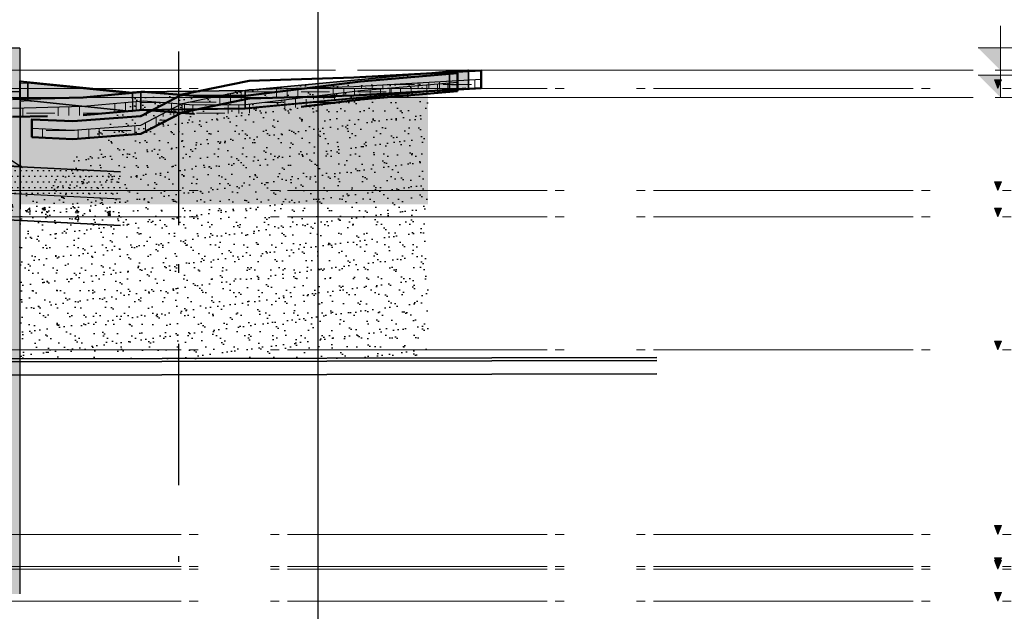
# Model space of a CAD drawing. Extents: x -805 to 3526, y -961 to 1039.
# Tile 94 of 256: x -731.59 to -720.56, y 30.81 to 37.45. Entities that reach past the tile are written whole.
import ezdxf

# ---------------------------------------------------------------- set-up
doc = ezdxf.new("R2010")
doc.units = 0
for name, pattern in [('_Ebene_', [4, 2, -1, 0, -1]), ('P-HP-Dorsten 2022 - Schnitt - Schnitt 9 rechts der Rampe$0$_Ebene_', [4, 2, -1, 0, -1]), ('P-HP-Dorsten 2022 - Schnitt - Schnitt 9 rechts der Rampe$0$VE22-087 - Bf_Dorsten-Hervest ModellRevit2021_rvt-1-Schnitt 9$0$Verdeckt', [7.143750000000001, 4.7625, -2.38125]), ('STRICHPUNKT2', [12.7, 6.35, -3.175, 0, -3.175]), ('VE22-087 - Bf_Dorsten-Hervest ModellRevit2021_rvt-1-Schnitt 7$0$Verdeckt', [7.143750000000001, 4.7625, -2.38125])]:
    doc.linetypes.add(name, pattern=pattern)
doc.layers.get('0').update_dxf_attribs({"color": 251})
for name, color, linetype, lineweight in [('A-FLOR-LEVL', 51, 'Continuous', 5), ('EB-2236S-BETTUNG-LIN', 5, 'Continuous', 25), ('EB-2236S-BETTUNG-SRA', 7, 'Continuous', 25), ('EB-2236S-FSS-LIN', 5, 'Continuous', 35), ('EB-2236S-FSS-SRA', 7, 'Continuous', 25), ('EB-2236S-PLANUM-LIN', 12, 'Continuous', 35), ('EB-2236S-PSS-LIN', 5, 'Continuous', 25), ('EB-2236S-PSS-SRA', 7, 'Continuous', 25), ('IFCOUT_Oberbau_IFC_RVT-1-Schnitt 7$0$A-GENM', 13, 'Continuous', 9), ('P-HP-Dorsten 2022 - Schnitt - Schnitt 9 rechts der Rampe$0$A-FLOR-LEVL', 51, 'Continuous', 5), ('P-HP-Dorsten 2022 - Schnitt - Schnitt 9 rechts der Rampe$0$IFCOUT_Oberbau_IFC_RVT-1-Schnitt 9$0$A-GENM', 13, 'Continuous', 9), ('P-HP-Dorsten 2022 - Schnitt - Schnitt 9 rechts der Rampe$0$VE22-087 - Bf_Dorsten-Hervest ModellRevit2021_rvt-1-Schnitt 9$0$A-FLOR', 192, 'Continuous', 9), ('P-HP-Dorsten 2022 - Schnitt - Schnitt 9 rechts der Rampe$0$VE22-087 - Bf_Dorsten-Hervest ModellRevit2021_rvt-1-Schnitt 9$0$A-FLOR-FNSH', 192, 'Continuous', 35), ('P-HP-Dorsten 2022 - Schnitt - Schnitt 9 rechts der Rampe$0$VE22-087 - Bf_Dorsten-Hervest ModellRevit2021_rvt-1-Schnitt 9$0$A-FLOR-LEVL', 51, 'Continuous', 5), ('P-HP-Dorsten 2022 - Schnitt - Schnitt 9 rechts der Rampe$0$VE22-087 - Bf_Dorsten-Hervest ModellRevit2021_rvt-1-Schnitt 9$0$A-FLOR-MCUT', 51, 'Continuous', 9), ('P-HP-Dorsten 2022 - Schnitt - Schnitt 9 rechts der Rampe$0$VE22-087 - Bf_Dorsten-Hervest ModellRevit2021_rvt-1-Schnitt 9$0$A-FLOR-PATT', 8, 'Continuous', 35), ('TTK-B-Bestand', 252, 'Continuous', 35), ('VE22-087 - Bf_Dorsten-Hervest ModellRevit2021_rvt-1-Schnitt 7$0$A-FLOR', 192, 'Continuous', 9), ('VE22-087 - Bf_Dorsten-Hervest ModellRevit2021_rvt-1-Schnitt 7$0$A-FLOR-FNSH', 192, 'Continuous', 35), ('VE22-087 - Bf_Dorsten-Hervest ModellRevit2021_rvt-1-Schnitt 7$0$A-FLOR-LEVL', 51, 'Continuous', 5), ('VE22-087 - Bf_Dorsten-Hervest ModellRevit2021_rvt-1-Schnitt 7$0$A-FLOR-MCUT', 51, 'Continuous', 9), ('VE22-087 - Bf_Dorsten-Hervest ModellRevit2021_rvt-1-Schnitt 7$0$A-FLOR-PATT', 8, 'Continuous', 35)]:
    doc.layers.add(name, color=color, linetype=linetype, lineweight=lineweight)
for name, color, linetype in [('Block 1 cm', 251, 'Continuous'), ('Schnit 1 N', 251, 'Continuous'), ('Schnitt 1', 251, 'Continuous'), ('TTK-P-Abbruch', 40, 'Continuous'), ('TTK-P-Bodenaustausch', 162, 'Continuous'), ('TTK-P-Gleisachse', 250, 'Continuous'), ('TTK-P-Hilfsbrücke', 140, 'Continuous'), ('TTK-P-Verbau', 35, 'Continuous'), ('TTK-P-Verm-ProVI', 112, 'Continuous'), ('TTK-QP-links', 250, 'Continuous'), ('TTK-QP-rechts', 251, 'Continuous')]:
    doc.layers.add(name, color=color, linetype=linetype)

# ---------------------------------------------------------------- blocks, each defined once
blk = doc.blocks.new('Schnitt 1 cm')
at = {"layer": 'Schnitt 1', "color": 40}
for p, q in [((-10.85309977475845, 3.517411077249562), (-10.85137504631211, 3.517441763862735)), ((-10.64005505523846, 3.505367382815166), (-10.85137504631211, 3.517441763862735)), ((-10.85137504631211, 3.517441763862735), (-10.85137288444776, 3.317441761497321)), ((-8.352141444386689, 3.290777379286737), (-10.64010462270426, 3.505942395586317)), ((-10.64010462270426, 3.505942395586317), (-10.64010462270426, 3.305942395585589)), ((-10.56664005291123, 3.501618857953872), (-10.64010462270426, 3.505942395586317)), ((-10.64004664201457, 3.305367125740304), (-10.64005505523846, 3.505367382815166)), ((-5.917878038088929, 3.376175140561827), (-7.090627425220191, 3.255299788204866)), ((-5.922972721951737, 3.375650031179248), (-5.917878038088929, 3.376760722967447)), ((-5.829113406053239, 3.370111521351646), (-5.917878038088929, 3.376760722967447)), ((-5.917878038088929, 3.376760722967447), (-5.917878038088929, 3.176760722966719)), ((-5.917878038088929, 3.176175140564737), (-5.917878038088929, 3.376175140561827)), ((-5.829113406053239, 3.170111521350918), (-5.829113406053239, 3.370111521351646)), ((-10.66045895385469, 3.306533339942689), (-10.64004666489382, 3.305367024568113)), ((-10.64010462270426, 3.305942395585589), (-8.352141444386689, 3.09077737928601)), ((-10.63143007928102, 3.304859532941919), (-10.64004664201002, 3.305367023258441)), ((-8.352141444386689, 3.290777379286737), (-8.353086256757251, 3.293451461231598)), ((-8.352141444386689, 3.28992623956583), (-8.352141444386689, 3.290777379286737)), ((-8.352141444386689, 3.09077737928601), (-8.352141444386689, 3.289926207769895)), ((-8.352141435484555, 3.289925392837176), (-8.3521413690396, 3.089925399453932)), ((-7.18392002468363, 3.273267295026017), (-8.352141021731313, 3.289925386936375)), ((-7.18392002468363, 3.273267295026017), (-7.222857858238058, 3.276483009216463)), ((-7.222854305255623, 3.281236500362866), (-7.183916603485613, 3.278061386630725)), ((-7.183916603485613, 3.278061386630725), (-7.18392492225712, 3.078064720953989)), ((-7.183920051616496, 3.078064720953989), (-7.18392002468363, 3.273267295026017)), ((-7.090633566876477, 3.258947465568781), (-7.183916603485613, 3.278061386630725)), ((-7.090628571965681, 3.207990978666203), (-7.090633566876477, 3.258947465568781)), ((-8.3521413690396, 3.089925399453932), (-8.352452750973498, 3.090806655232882)), ((-8.3521413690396, 3.089925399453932), (-7.183920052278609, 3.073267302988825)), ((-7.090627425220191, 3.055299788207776), (-5.917878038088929, 3.176175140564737)), ((-5.956815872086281, 3.167686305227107), (-5.917878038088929, 3.176175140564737)), ((-5.917878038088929, 3.176760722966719), (-5.829113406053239, 3.170111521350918)), ((-5.830058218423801, 3.158776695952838), (-5.829113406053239, 3.170111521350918)), ((-7.183924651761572, 3.078063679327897), (-7.090613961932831, 3.058944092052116)), ((-7.183920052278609, 3.073267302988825), (-7.183920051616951, 3.078063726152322))]:
    blk.add_line(p, q, dxfattribs=at)
blk = doc.blocks.new('Schnitt 1 N')
at = {"layer": 'Schnit 1 N', "color": 40}
for p, q in [((15812.02407605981, 281.5216098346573), (13524.0608977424, 66.35659353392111)), ((15811.97450859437, 280.946597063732), (15811.96611934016, 81.51615945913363)), ((16023.29449966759, 293.0209781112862), (15811.97450859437, 280.946597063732)), ((15812.02407605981, 281.5216098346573), (16018.5040263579, 293.6733700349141)), ((15812.02407605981, 81.52160983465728), (15812.02407605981, 281.5216098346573)), ((16023.29449966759, 293.0209781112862), (16018.44704213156, 293.1072247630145)), ((16018.5040263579, 292.7472605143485), (16018.5040263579, 293.6733700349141)), ((16018.5040263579, 292.7472605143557), (16018.5040263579, 293.6571443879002)), ((16023.29233780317, 93.02097574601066), (16023.29449966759, 293.0209781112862)), ((10998.82545607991, 172.1727463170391), (11001.03285940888, 145.6907356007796)), ((10998.82545607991, 172.1727463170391), (10998.82545607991, -27.82725368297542)), ((11089.79749144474, 152.3399372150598), (10998.82545607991, 172.1727463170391)), ((10998.82545607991, -28.24544451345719), (10998.82545607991, 171.7545554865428)), ((10998.82545607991, 171.5871639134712), (10998.82545607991, -28.24544451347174)), ((11089.79749144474, 152.3399372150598), (11001.03285940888, 145.6907356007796)), ((11001.03285940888, 145.6907356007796), (11001.03285940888, -54.30926439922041)), ((11002.45046380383, 171.3824585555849), (12260.22687367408, 42.27521863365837)), ((12260.22687367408, 42.10782706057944), (11003.90146583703, 171.066125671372)), ((11089.79749144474, -47.66006278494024), (11089.79749144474, 152.3399372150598)), ((12262.54687857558, 30.87900245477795), (11089.79749144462, 151.7543548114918)), ((11089.79749144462, 151.7543548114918), (11089.79749144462, -48.24564518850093)), ((12262.54687857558, 30.87900245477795), (12260.22687367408, 42.10782706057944)), ((12260.23399642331, 42.10593687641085), (12260.23437591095, 45.84491196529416)), ((12355.8360568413, 53.64060087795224), (12260.23437591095, 45.84491196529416)), ((12260.23437591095, 45.84491196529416), (12262.55302023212, 34.52667981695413)), ((12262.55302023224, 34.52667981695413), (12262.53341528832, -165.4766936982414)), ((12262.54687857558, -28.12853773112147), (12262.54687857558, 30.87900245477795)), ((12355.8360568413, 53.64060087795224), (12262.55302023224, 34.52667981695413)), ((12355.84437565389, -146.3570509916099), (12355.8360568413, 53.64060087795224)), ((13524.06088884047, 65.5046070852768), (12355.83947803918, 48.84650927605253)), ((12355.83947803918, 48.84650927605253), (12355.83950563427, -151.1534827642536)), ((15994.68506417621, 91.38641613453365), (13520.53234748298, -144.4814791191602)), ((13523.75834781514, 65.50029304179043), (13524.06089774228, 66.35659353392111)), ((13524.06082267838, -133.6434064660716), (13524.06088884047, 65.5046070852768)), ((13524.0608977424, -133.6434064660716), (15812.02407605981, 81.52160983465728)), ((13524.0608977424, 66.35659353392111), (13524.0608977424, -133.6434064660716)), ((15811.96609536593, 80.94623750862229), (16023.29233780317, 93.02097574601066)), ((11001.03285940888, -54.30926439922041), (10998.82545607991, -27.82725368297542)), ((11001.03285940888, -54.30926439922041), (11089.79749144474, -47.66006278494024)), ((11089.79749144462, -48.24564518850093), (11087.79835845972, -47.8098143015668)), ((11089.79749144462, -48.24564518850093), (12262.54687857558, -169.1209975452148)), ((12262.53341528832, -165.4766936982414), (12355.84437565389, -146.3570509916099)), ((12262.54687857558, -169.1209975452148), (12262.54687857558, -165.4766936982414)), ((13520.22732153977, -145.3531986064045), (12295.74318328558, -158.6719314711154)), ((12355.83950563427, -151.1534827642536), (12316.63440419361, -154.3912695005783)), ((13520.22693323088, -145.3458454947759), (13524.06082239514, -134.4953862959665)), ((13524.06082239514, -134.4953862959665), (13524.06082267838, -133.6434135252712))]:
    blk.add_line(p, q, dxfattribs=at)
blk = doc.blocks.new('Schnitt7links neben rampe')
at = {"layer": 'VE22-087 - Bf_Dorsten-Hervest ModellRevit2021_rvt-1-Schnitt 7$0$A-FLOR-PATT', "lineweight": 9}
h = blk.add_hatch(dxfattribs=at)
h.set_pattern_fill('FP_9', color=251, scale=0.001, style=0, pattern_type=2)
h.set_pattern_definition([(4.927999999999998, (0.5760311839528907, -4.046703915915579), (0.6326516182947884, 0.07098659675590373), [0.09525, -0.01905, 0.0254, -0.01905, -0.476249]), (4.927999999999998, (0.5760311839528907, -4.046703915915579), (0.6326516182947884, 0.07098659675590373), [-0.15875, 0.09525, -0.380999]), (4.927999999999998, (0.5443981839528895, -4.04893791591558), (0.6326516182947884, 0.07098659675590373), [0.0635, -0.047625, 0.09525, -0.047625, -0.380999]), (4.927999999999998, (0.5443981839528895, -4.04893791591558), (0.6326516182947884, 0.07098659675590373), [-0.253999, 0.0635, -0.317499]), (4.927999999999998, (0.7658261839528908, -4.023268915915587), (0.6326516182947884, 0.07098659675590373), [0.079375, -0.03175, 0.079375, -0.444499]), (4.927999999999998, (0.44950118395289, -4.047258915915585), (0.6326516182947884, 0.07098659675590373), [0.03175, -0.0635, 0.03175, -0.5079990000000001]), (90, (0.5127661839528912, -4.041802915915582), (-0.632651, -0.03811599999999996), [0.001479, -0.014958]), (90, (0.7025611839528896, -4.03529991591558), (-0.632651, -0.03811599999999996), [0.001644, -0.014794]), (90, (0.8607241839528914, -4.015085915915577), (-0.632651, -0.03811599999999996), [0.001644, -0.014794]), (6.402000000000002, (0.7848061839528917, -4.028371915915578), (1.578104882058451e-07, 0.01643752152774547), [0.045016, -0.5916049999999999]), (183.448, (0.6203171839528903, -4.042555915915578), (-0.6326500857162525, -0.05455600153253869), [0.044816, -0.588982]), (7.867999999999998, (0.7658261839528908, -4.029926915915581), (-1.826974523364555e-07, 0.01643771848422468), [0.028562, -0.6101010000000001]), (10.767, (0.7341941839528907, -4.032571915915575), (2.379558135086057e-07, 0.01643742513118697), [0.015619, -0.628369]), (10.767, (0.8923561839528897, -4.012358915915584), (2.379558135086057e-07, 0.01643742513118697), [0.012495, -0.6314919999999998]), (10.767, (0.5254191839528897, -4.04071191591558), (2.379558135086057e-07, 0.01643742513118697), [0.010933, -0.6330539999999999]), (178.986, (0.6709291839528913, -4.03802691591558), (1.105919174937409e-08, 0.01643757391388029), [0.015346, -0.617403]), (178.986, (0.8290911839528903, -4.017813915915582), (1.105919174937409e-08, 0.01643757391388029), [0.012277, -0.620473]), (178.986, (0.5001131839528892, -4.042893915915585), (1.105919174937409e-08, 0.01643757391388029), [0.010743, -0.622007]), (181.962, (0.6392961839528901, -4.040836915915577), (1.400143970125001e-07, 0.01643764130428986), [0.02830999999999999, -0.6047119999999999])])
h.paths.add_polyline_path([(11.59557458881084, -3.086817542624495), (12.68129182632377, -2.993134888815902), (12.67957491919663, -2.990693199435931), (11.6757431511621, -3.077311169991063)])
h = blk.add_hatch(dxfattribs=at)
h.set_pattern_fill('FP_3', color=251, scale=0.001, style=0, pattern_type=2)
h.set_pattern_definition([(0, (1.589992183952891, -18.01392991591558), (0.3175, 0.3175), [0.3175, -0.3175]), (0, (1.589992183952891, -17.89486691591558), (0.3175, 0.3175), [0.3175, -0.3175]), (0, (1.589992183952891, -17.77580491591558), (0.3175, 0.3175), [0.3175, -0.3175]), (90, (1.629680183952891, -17.73611691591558), (-0.3175, 0.3175), [0.3175, -0.3175]), (90, (1.74874218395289, -17.73611691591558), (-0.3175, 0.3175), [0.3175, -0.3175]), (90, (1.867805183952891, -17.73611691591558), (-0.3175, 0.3175), [0.3175, -0.3175])])
h.paths.add_polyline_path([(7.695571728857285, -3.484347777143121), (8.485792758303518, -3.4650190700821), (9.158971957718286, -3.403439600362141), (9.728097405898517, -3.448164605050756), (10.30508969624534, -3.446152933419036), (11.59557527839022, -3.286817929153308), (12.68129116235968, -3.193134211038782), (12.68129116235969, -3.093134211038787), (11.59557527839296, -3.186817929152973), (10.30508969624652, -3.346152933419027), (9.728097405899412, -3.348164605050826), (9.15897195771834, -3.303439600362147), (8.485792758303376, -3.365019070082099), (7.695571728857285, -3.384347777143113)])
at = {"layer": 'A-FLOR-LEVL', "linetype": '_Ebene_'}
for p, q in [((-17.01557708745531, -3.164343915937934), (20.19556212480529, -3.164343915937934)), ((-17.01557708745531, -4.309343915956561), (20.19556212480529, -4.309343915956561)), ((-17.01557708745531, -4.605343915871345), (20.19556212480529, -4.605343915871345)), ((-17.01557708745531, -6.095343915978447), (20.19556212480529, -6.095343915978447)), ((-17.01557708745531, -8.165343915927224), (20.19556212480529, -8.165343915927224)), ((-17.01557708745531, -8.165343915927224), (20.19556212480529, -8.165343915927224)), ((-17.01557708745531, -8.525343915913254), (20.19556212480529, -8.525343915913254)), ((-17.01557708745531, -8.555343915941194), (20.19556212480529, -8.555343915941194)), ((-17.01557708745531, -8.915343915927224), (20.19556212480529, -8.915343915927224))]:
    blk.add_line(p, q, dxfattribs=at)
at = {"layer": 'IFCOUT_Oberbau_IFC_RVT-1-Schnitt 7$0$A-GENM', "color": 251}
for p, q in [((7.796421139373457, -4.037665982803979), (6.592136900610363, -3.977473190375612)), ((7.798779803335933, -4.037352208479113), (7.796503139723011, -4.037666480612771))]:
    blk.add_line(p, q, dxfattribs=at)
at = {"layer": 'VE22-087 - Bf_Dorsten-Hervest ModellRevit2021_rvt-1-Schnitt 7$0$A-FLOR', "color": 251, "lineweight": 25}
for p, q in [((11.6757435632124, -3.077310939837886), (11.59557527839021, -3.086817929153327)), ((12.67957431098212, -2.990692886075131), (12.68129116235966, -2.9931342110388)), ((9.158033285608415, -3.408202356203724), (9.158971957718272, -3.403439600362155))]:
    blk.add_line(p, q, dxfattribs=at)
at = {"layer": 'VE22-087 - Bf_Dorsten-Hervest ModellRevit2021_rvt-1-Schnitt 7$0$A-FLOR-FNSH', "color": 251, "lineweight": 50}
for p, q in [((11.59557527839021, -3.086817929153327), (10.30508969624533, -3.246152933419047)), ((12.68129116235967, -2.9931342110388), (11.59557527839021, -3.086817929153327)), ((12.68129116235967, -3.093134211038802), (12.68129116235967, -2.9931342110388)), ((11.59557527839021, -3.286817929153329), (12.68129116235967, -3.193134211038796)), ((12.68129116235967, -3.193134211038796), (12.68129116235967, -3.093134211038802)), ((8.48579275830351, -3.265019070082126), (7.695571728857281, -3.28434777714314)), ((9.158971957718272, -3.203439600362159), (8.48579275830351, -3.265019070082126)), ((9.728097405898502, -3.248164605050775), (9.158971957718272, -3.203439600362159)), ((10.30508969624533, -3.246152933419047), (9.728097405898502, -3.248164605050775)), ((10.92814305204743, -3.369225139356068), (11.59557527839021, -3.286817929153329)), ((8.48579275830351, -3.465019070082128), (9.158971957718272, -3.403439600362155)), ((9.158971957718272, -3.403439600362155), (9.728097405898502, -3.448164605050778)), ((7.695572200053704, -3.484347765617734), (8.08700856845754, -3.47477328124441))]:
    blk.add_line(p, q, dxfattribs=at)
at = {"layer": 'VE22-087 - Bf_Dorsten-Hervest ModellRevit2021_rvt-1-Schnitt 7$0$A-FLOR-LEVL', "linetype": 'VE22-087 - Bf_Dorsten-Hervest ModellRevit2021_rvt-1-Schnitt 7$0$Verdeckt', "lineweight": 9}
for p, q in [((-17.01557708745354, -2.960764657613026), (20.19556212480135, -2.960764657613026)), ((-17.01557708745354, -3.265019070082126), (20.19556212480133, -3.265019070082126))]:
    blk.add_line(p, q, dxfattribs=at)
at = {"layer": 'VE22-087 - Bf_Dorsten-Hervest ModellRevit2021_rvt-1-Schnitt 7$0$A-FLOR-MCUT', "color": 251, "lineweight": 25}
for p, q in [((10.3050896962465, -3.346152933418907), (11.59557527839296, -3.186817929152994)), ((11.59557527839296, -3.186817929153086), (12.68129116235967, -3.093134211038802)), ((8.485792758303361, -3.365019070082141), (9.158971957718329, -3.303439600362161)), ((9.158971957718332, -3.303439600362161), (9.728097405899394, -3.34816460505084)), ((7.695572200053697, -3.384347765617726), (8.485792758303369, -3.36501907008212)), ((9.728097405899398, -3.348164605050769), (10.30508969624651, -3.346152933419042))]:
    blk.add_line(p, q, dxfattribs=at)
blk = doc.blocks.new('P-HP-Dorsten 2022 - Schnitt - Schnitt 9 rechts der Rampe$0$Ebene - Allgemein-1046862-Schnitt 9')
at = {"layer": 'P-HP-Dorsten 2022 - Schnitt - Schnitt 9 rechts der Rampe$0$A-FLOR-LEVL'}
blk.add_hatch(color=256, dxfattribs=at).paths.add_polyline_path([(26196.85661836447, 36774.20254802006), (26157.18021352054, 36676.00000000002), (26117.50380867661, 36774.20254802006)])
at = {"layer": 'P-HP-Dorsten 2022 - Schnitt - Schnitt 9 rechts der Rampe$0$A-FLOR-LEVL', "lineweight": 9}
for p, q in [((26196.85661836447, 36774.20254802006), (26117.50380867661, 36774.20254802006)), ((26117.50380867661, 36774.20254802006), (26157.18021352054, 36676.00000000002)), ((26157.18021352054, 36676.00000000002), (26196.85661836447, 36774.20254802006))]:
    blk.add_line(p, q, dxfattribs=at)
blk = doc.blocks.new('P-HP-Dorsten 2022 - Schnitt - Schnitt 9 rechts der Rampe$0$VE22-087 - Bf_Dorsten-Hervest ModellRevit2021_rvt-1-Schnitt 9$0$Ebene - Beschriftung Ebene-25273-Schnitt 9')
at = {"layer": 'P-HP-Dorsten 2022 - Schnitt - Schnitt 9 rechts der Rampe$0$VE22-087 - Bf_Dorsten-Hervest ModellRevit2021_rvt-1-Schnitt 9$0$A-FLOR-LEVL', "lineweight": 9}
blk.add_hatch(color=256, dxfattribs=at).paths.add_polyline_path([(26187.54473093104, 37129.57925830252), (26187.54473093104, 36879.57925830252), (25937.54473093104, 37129.57925830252)])
at = {"layer": 'P-HP-Dorsten 2022 - Schnitt - Schnitt 9 rechts der Rampe$0$VE22-087 - Bf_Dorsten-Hervest ModellRevit2021_rvt-1-Schnitt 9$0$A-FLOR-LEVL', "color": 90, "lineweight": 18}
for p, q in [((26187.54473093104, 36879.57925830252), (26187.54473093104, 37379.57925830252)), ((25937.54473093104, 37129.57925830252), (27187.54473093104, 37129.57925830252))]:
    blk.add_line(p, q, dxfattribs=at)
blk = doc.blocks.new('P-HP-Dorsten 2022 - Schnitt - Schnitt 9 rechts der Rampe')
at = {"layer": 'P-HP-Dorsten 2022 - Schnitt - Schnitt 9 rechts der Rampe$0$VE22-087 - Bf_Dorsten-Hervest ModellRevit2021_rvt-1-Schnitt 9$0$A-FLOR-PATT', "lineweight": 9}
h = blk.add_hatch(dxfattribs=at)
h.set_pattern_fill('FP_3', color=251, scale=0.001, style=0, pattern_type=2)
h.set_pattern_definition([(0, (3162.842069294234, 35234.45093900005), (0.3175, 0.3175), [0.3175, -0.3175]), (0, (3162.842069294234, 35234.57000100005), (0.3175, 0.3175), [0.3175, -0.3175]), (0, (3162.842069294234, 35234.68906400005), (0.3175, 0.3175), [0.3175, -0.3175]), (90, (3162.881757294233, 35234.72875100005), (-0.3175, 0.3175), [0.3175, -0.3175]), (90, (3163.000819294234, 35234.72875100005), (-0.3175, 0.3175), [0.3175, -0.3175]), (90, (3163.119882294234, 35234.72875100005), (-0.3175, 0.3175), [0.3175, -0.3175])])
h.paths.add_polyline_path([(3169.130509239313, 35235.87332753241), (3169.891421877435, 35235.93028770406), (3170.356957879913, 35236.17278525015), (3171.107462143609, 35236.32730114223), (3172.278826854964, 35236.36228046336), (3173.70657781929, 35236.44388787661), (3173.70657781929, 35236.54388787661), (3172.278826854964, 35236.46228046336), (3171.107462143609, 35236.42730114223), (3170.356957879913, 35236.27278525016), (3169.891421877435, 35236.03028770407), (3169.130509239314, 35235.97332753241), (3168.673634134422, 35235.99425178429), (3168.673634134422, 35235.8942517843), (3168.687276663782, 35235.8936269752)])
h = blk.add_hatch(dxfattribs=at)
h.set_pattern_fill('FP_7', color=63, scale=0.001, style=0, pattern_type=2)
h.set_pattern_definition([(3.271, (3162.942702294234, 35236.02865000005), (0.6339657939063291, 0.03645451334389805), [0.09525000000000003, -0.01905, 0.02540000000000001, -0.01905, -0.4762500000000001]), (3.271, (3162.942702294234, 35236.02865000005), (0.6339657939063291, 0.03645451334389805), [-0.15875, 0.09525000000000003, -0.3810000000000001]), (3.271, (3162.911003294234, 35236.02684500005), (0.6339657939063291, 0.03645451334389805), [0.06350000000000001, -0.04762500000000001, 0.09525000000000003, -0.04762500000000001, -0.3810000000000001]), (3.271, (3162.911003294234, 35236.02684500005), (0.6339657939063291, 0.03645451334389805), [-0.2540000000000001, 0.06350000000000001, -0.3175000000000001]), (3.271, (3163.132891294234, 35236.03961700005), (0.6339657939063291, 0.03645451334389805), [0.07937500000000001, -0.03175000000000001, 0.07937500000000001, -0.4445000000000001]), (3.271, (3162.815909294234, 35236.02154300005), (0.6339657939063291, 0.03645451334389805), [0.03175000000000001, -0.06350000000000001, 0.03175000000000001, -0.5080000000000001]), (90, (3162.879305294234, 35236.02516700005), (-0.633965, -0.03601399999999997), [2e-05, -0.00020221]), (90, (3163.069495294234, 35236.03590400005), (-0.633965, -0.03601399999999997), [2.222e-05, -0.00019999]), (90, (3163.227986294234, 35236.04505200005), (-0.633965, -0.03601399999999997), [2.222e-05, -0.00019999]), (3.291000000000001, (3163.151910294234, 35236.04061300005), (3.167908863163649e-09, 0.0002222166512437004), [0.044902, -0.590111]), (183.2509999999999, (3162.987079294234, 35236.03119100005), (-0.6339655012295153, -0.03623247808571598), [0.04489999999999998, -0.5900869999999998]), (3.311000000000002, (3163.132891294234, 35236.03952700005), (6.043682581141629e-09, 0.0002222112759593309), [0.02839899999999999, -0.6066259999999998]), (3.351000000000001, (3163.101193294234, 35236.03771600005), (1.239011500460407e-09, 0.0002222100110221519), [0.015402, -0.6196489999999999]), (3.351000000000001, (3163.259684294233, 35236.04686400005), (1.239011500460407e-09, 0.0002222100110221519), [0.012322, -0.6227299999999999]), (3.351000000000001, (3162.891984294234, 35236.02589100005), (1.239011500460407e-09, 0.0002222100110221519), [0.010782, -0.6242699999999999]), (183.191, (3163.037796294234, 35236.03409200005), (5.003225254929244e-10, 0.0002222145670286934), [0.0154, -0.6195499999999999]), (183.191, (3163.196288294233, 35236.04324000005), (5.003225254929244e-10, 0.0002222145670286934), [0.01232, -0.62263]), (183.191, (3162.866626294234, 35236.02444200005), (5.003225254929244e-10, 0.0002222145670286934), [0.01078, -0.62417]), (183.231, (3163.006098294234, 35236.03228000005), (5.674584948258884e-09, 0.000222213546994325), [0.028397, -0.606578])])
h.paths.add_polyline_path([(3172.277588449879, 35236.56224348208), (3172.282907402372, 35236.56251369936), (3172.278235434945, 35236.56228046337)])
h = blk.add_hatch(dxfattribs=at)
h.set_pattern_fill('FP_9', color=251, scale=0.001, style=0, pattern_type=2)
h.set_pattern_definition([(27.25199999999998, (3163.820464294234, 35232.98586700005), (0.563846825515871, 0.3575993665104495), [0.095137, -0.019027, 0.02537, -0.019027, -0.475686]), (27.25199999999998, (3163.820464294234, 35232.98586700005), (0.563846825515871, 0.3575993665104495), [-0.158562, 0.095137, -0.380549]), (27.25199999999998, (3163.792271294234, 35232.97336100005), (0.563846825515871, 0.3575993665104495), [0.063425, -0.04756899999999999, 0.095137, -0.04756899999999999, -0.380549]), (27.25199999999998, (3163.792271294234, 35232.97336100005), (0.563846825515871, 0.3575993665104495), [-0.253699, 0.063425, -0.317124]), (27.25199999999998, (3163.989618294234, 35233.10187800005), (0.563846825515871, 0.3575993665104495), [0.079281, -0.031712, 0.079281, -0.443974]), (27.25199999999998, (3163.707694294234, 35232.97010200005), (0.563846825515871, 0.3575993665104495), [0.031712, -0.063425, 0.031712, -0.507398]), (90, (3163.764079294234, 35232.99914400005), (-0.563849, -0.223248), [0.006046, -0.061128]), (90, (3163.933233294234, 35233.04596600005), (-0.563849, -0.223248), [0.006717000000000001, -0.060456]), (90, (3164.074196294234, 35233.14544100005), (-0.563849, -0.223248), [0.006717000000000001, -0.060456]), (32.383, (3164.006534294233, 35233.08305000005), (4.699950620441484e-07, 0.06717363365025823), [0.047212, -0.6204700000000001]), (201.6, (3163.859933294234, 35233.00754000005), (-0.563850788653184, -0.2904174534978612), [0.042882, -0.5635549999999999]), (36.992, (3163.989618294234, 35233.07467300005), (2.464966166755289e-07, 0.06717395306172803), [0.031571, -0.674371]), (44.759, (3163.961426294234, 35233.06048800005), (-1.002053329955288e-06, 0.06717362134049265), [0.019259, -0.7748039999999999]), (44.759, (3164.102388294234, 35233.15996200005), (-1.002053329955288e-06, 0.06717362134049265), [0.015407, -0.7786560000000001]), (44.759, (3163.775356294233, 35233.00495200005), (-1.002053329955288e-06, 0.06717362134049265), [0.013481, -0.780582]), (182.207, (3163.905041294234, 35233.03144500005), (1.43035590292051e-07, 0.06717383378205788), [0.013685, -0.550582]), (182.207, (3164.046003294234, 35233.13092000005), (1.43035590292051e-07, 0.06717383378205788), [0.010948, -0.553319]), (182.207, (3163.752802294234, 35232.99333600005), (1.43035590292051e-07, 0.06717383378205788), [0.00958, -0.554688]), (195.472, (3163.876848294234, 35233.01658800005), (3.396031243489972e-07, 0.06717339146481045), [0.026164, -0.5588869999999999])])
h.paths.add_polyline_path([(3169.891422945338, 35236.13028770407), (3170.35695702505, 35236.3727841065), (3170.309144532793, 35236.35851753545), (3170.28065983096, 35236.34367987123), (3169.893752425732, 35236.14213993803)])
h = blk.add_hatch(dxfattribs=at)
h.set_pattern_fill('FP_6', color=251, scale=0.001, style=0, pattern_type=2)
h.set_pattern_definition([(357.385, (3163.119430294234, 35236.34384800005), (0.6343367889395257, 0.005089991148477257), [0.09525, -0.01905, 0.0254, -0.01905, -0.476249]), (357.385, (3163.119430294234, 35236.34384800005), (0.6343367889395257, 0.005089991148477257), [-0.15875, 0.09525, -0.380999]), (357.385, (3163.087713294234, 35236.34631800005), (0.6343367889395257, 0.005089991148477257), [0.0635, -0.047625, 0.09525, -0.047625, -0.380999]), (357.385, (3163.087713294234, 35236.34631800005), (0.6343367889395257, 0.005089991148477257), [-0.253999, 0.0635, -0.317499]), (357.385, (3163.309731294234, 35236.34980400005), (0.6343367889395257, 0.005089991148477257), [0.079375, -0.03175, 0.079375, -0.444499]), (357.385, (3162.992562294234, 35236.37110000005), (0.6343367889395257, 0.005089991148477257), [0.03175, -0.0635, 0.03175, -0.5079980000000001]), (90, (3163.055996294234, 35236.36820300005), (-0.634337, 0.06303000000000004), [0.003066, -0.030996]), (90, (3163.246297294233, 35236.33907600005), (-0.634337, 0.06303000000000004), [0.003406, -0.030656]), (90, (3163.404881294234, 35236.34545900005), (-0.634337, 0.06303000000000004), [0.003406, -0.030656]), (0.4600600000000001, (3163.328761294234, 35236.33496900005), (-7.808797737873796e-10, 0.03406209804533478), [0.044856, -0.589502]), (174.326, (3163.163833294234, 35236.34250100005), (-0.6343374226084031, 0.02896269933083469), [0.045075, -0.592385]), (3.532, (3163.309731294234, 35236.33600900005), (5.940826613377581e-07, 0.0340617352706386), [0.028422, -0.6071219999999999]), (9.598999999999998, (3163.278014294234, 35236.33762800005), (1.236248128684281e-07, 0.03406192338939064), [0.015603, -0.6277409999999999]), (9.598999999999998, (3163.436598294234, 35236.34401000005), (1.236248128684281e-07, 0.03406192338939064), [0.012483, -0.6308619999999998]), (9.598999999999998, (3163.068683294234, 35236.36762400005), (1.236248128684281e-07, 0.03406192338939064), [0.010922, -0.6324219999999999]), (165.401, (3163.214580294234, 35236.34052400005), (3.324699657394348e-07, 0.03406164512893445), [0.015898, -0.639601]), (165.401, (3163.373165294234, 35236.34690700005), (3.324699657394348e-07, 0.03406164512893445), [0.012719, -0.6427809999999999]), (165.401, (3163.043309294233, 35236.36878300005), (3.324699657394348e-07, 0.03406164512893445), [0.011129, -0.644371]), (171.298, (3163.182864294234, 35236.34180200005), (4.318083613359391e-07, 0.03406203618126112), [0.028699, -0.613025])])
h.paths.add_polyline_path([(3169.130509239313, 35236.07332804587), (3169.078239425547, 35236.08109292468), (3168.671235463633, 35236.09973333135), (3168.673633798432, 35236.09425227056), (3169.078246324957, 35236.07572156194)])
h = blk.add_hatch(dxfattribs=at)
h.set_pattern_fill('FP_8', color=251, scale=0.001, style=0, pattern_type=2)
h.set_pattern_definition([(4.224000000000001, (3162.947462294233, 35235.59635200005), (0.6332512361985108, 0.1204228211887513), [0.09524600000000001, -0.019049, 0.025399, -0.019049, -0.476232]), (4.224000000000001, (3162.947462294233, 35235.59635200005), (0.6332512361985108, 0.1204228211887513), [-0.158744, 0.09524600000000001, -0.380986]), (4.224000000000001, (3162.915800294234, 35235.59622400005), (0.6332512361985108, 0.1204228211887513), [0.06349800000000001, -0.04762300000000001, 0.09524600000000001, -0.04762300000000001, -0.380986]), (4.224000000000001, (3162.915800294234, 35235.59622400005), (0.6332512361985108, 0.1204228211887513), [-0.253991, 0.06349800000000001, -0.317488]), (4.224000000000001, (3163.137438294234, 35235.64205300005), (0.6332512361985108, 0.1204228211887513), [0.079372, -0.03174900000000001, 0.079372, -0.444484]), (4.224000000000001, (3162.820812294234, 35235.63340000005), (0.6332512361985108, 0.1204228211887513), [0.03174900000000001, -0.06349800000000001, 0.03174900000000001, -0.507981]), (90, (3162.884137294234, 35235.63807700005), (-0.6332519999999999, 0.02688700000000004), [0.006628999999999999, -0.067024]), (90, (3163.074113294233, 35235.60791500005), (-0.6332519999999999, 0.02688700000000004), [0.007365, -0.066287]), (90, (3163.232426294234, 35235.64906800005), (-0.6332519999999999, 0.02688700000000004), [0.007365, -0.066287]), (10.767, (3163.156436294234, 35235.61325800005), (-4.512837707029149e-07, 0.07365256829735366), [0.04557999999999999, -0.5990199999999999]), (177.569, (3162.991790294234, 35235.60109900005), (-0.6332516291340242, -0.04676794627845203), [0.044818, -0.589005]), (17.039, (3163.137438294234, 35235.61222300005), (-9.36287411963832e-07, 0.07365267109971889), [0.02962, -0.632703]), (28.32800000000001, (3163.105775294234, 35235.61025300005), (6.033362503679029e-07, 0.07365249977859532), [0.017448, -0.7019580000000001]), (28.32800000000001, (3163.264088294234, 35235.65140600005), (6.033362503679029e-07, 0.07365249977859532), [0.013959, -0.705448]), (28.32800000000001, (3162.896802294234, 35235.63901200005), (6.033362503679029e-07, 0.07365249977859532), [0.012214, -0.707193]), (158.625, (3163.042450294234, 35235.60557700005), (4.044665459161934e-07, 0.07365308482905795), [0.016493, -0.663533]), (158.625, (3163.200763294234, 35235.64672900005), (4.044665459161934e-07, 0.07365308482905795), [0.013194, -0.6668310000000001]), (158.625, (3162.871472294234, 35235.63714200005), (4.044665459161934e-07, 0.07365308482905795), [0.011545, -0.6684810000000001]), (170.979, (3163.010788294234, 35235.60287000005), (-4.615220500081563e-07, 0.07365309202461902), [0.028675, -0.6125089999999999])])
h.paths.add_polyline_path([(3169.130509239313, 35236.07332804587), (3169.891423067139, 35236.13028832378), (3169.893752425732, 35236.14213993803), (3169.317432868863, 35236.0989977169), (3169.078246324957, 35236.08109260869)])
at = {"layer": 'P-HP-Dorsten 2022 - Schnitt - Schnitt 9 rechts der Rampe$0$A-FLOR-LEVL', "linetype": 'P-HP-Dorsten 2022 - Schnitt - Schnitt 9 rechts der Rampe$0$_Ebene_'}
for p, q in [((3138.736098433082, 35236.44100000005), (3179.524057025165, 35236.44100000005)), ((3138.736098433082, 35235.29600000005), (3179.524057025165, 35235.29600000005)), ((3138.736098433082, 35235.00000000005), (3179.524057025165, 35235.00000000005)), ((3138.736098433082, 35233.51000000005), (3179.524057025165, 35233.51000000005)), ((3138.736098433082, 35231.44000000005), (3179.524057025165, 35231.44000000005)), ((3138.736098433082, 35231.44000000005), (3179.524057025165, 35231.44000000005)), ((3138.736098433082, 35231.08000000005), (3179.524057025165, 35231.08000000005)), ((3138.736098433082, 35231.05000000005), (3179.524057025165, 35231.05000000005)), ((3138.736098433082, 35230.69000000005), (3179.524057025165, 35230.69000000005))]:
    blk.add_line(p, q, dxfattribs=at)
at = {"layer": 'P-HP-Dorsten 2022 - Schnitt - Schnitt 9 rechts der Rampe$0$IFCOUT_Oberbau_IFC_RVT-1-Schnitt 9$0$A-GENM', "color": 251}
for p, q in [((3168.45296983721, 35235.62786268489), (3168.566594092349, 35235.55212516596)), ((3168.453158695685, 35235.62786213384), (3168.566666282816, 35235.55212489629)), ((3168.56888074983, 35235.55243879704), (3168.566666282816, 35235.55212489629))]:
    blk.add_line(p, q, dxfattribs=at)
at = {"layer": 'P-HP-Dorsten 2022 - Schnitt - Schnitt 9 rechts der Rampe$0$VE22-087 - Bf_Dorsten-Hervest ModellRevit2021_rvt-1-Schnitt 9$0$A-FLOR', "color": 251, "lineweight": 25}
for p, q in [((3170.30914539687, 35236.3585179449), (3170.356957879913, 35236.37278525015)), ((3171.107462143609, 35236.32730114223), (3171.114584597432, 35236.32434399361)), ((3172.161416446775, 35236.35560451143), (3172.278826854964, 35236.36228046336)), ((3168.673634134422, 35236.0942517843), (3168.671235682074, 35236.09973341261)), ((3169.891421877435, 35236.13028770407), (3169.893752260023, 35236.14213980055)), ((3169.130509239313, 35236.07332753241), (3169.078246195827, 35236.08109289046)), ((3168.671235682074, 35235.8997334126), (3168.673634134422, 35235.8942517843))]:
    blk.add_line(p, q, dxfattribs=at)
at = {"layer": 'P-HP-Dorsten 2022 - Schnitt - Schnitt 9 rechts der Rampe$0$VE22-087 - Bf_Dorsten-Hervest ModellRevit2021_rvt-1-Schnitt 9$0$A-FLOR-FNSH', "color": 251, "lineweight": 50}
for p, q in [((3172.278826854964, 35236.56228046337), (3171.107462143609, 35236.52730114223)), ((3173.70657781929, 35236.64388787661), (3172.278826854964, 35236.56228046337)), ((3173.70657781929, 35236.54388787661), (3173.70657781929, 35236.64388787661)), ((3173.70657781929, 35236.44388787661), (3173.70657781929, 35236.54388787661)), ((3171.107462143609, 35236.52730114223), (3170.356957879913, 35236.37278525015)), ((3172.278827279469, 35236.36228048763), (3173.70657781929, 35236.44388787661)), ((3170.356957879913, 35236.37278525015), (3169.891421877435, 35236.13028770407)), ((3170.356957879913, 35236.17278525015), (3171.107462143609, 35236.32730114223)), ((3171.107462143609, 35236.32730114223), (3172.278826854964, 35236.36228046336)), ((3169.891421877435, 35236.13028770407), (3169.130509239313, 35236.07332753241)), ((3169.891421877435, 35235.93028770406), (3170.356957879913, 35236.17278525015)), ((3168.673634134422, 35236.0942517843), (3168.673634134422, 35235.99425178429)), ((3169.130509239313, 35236.07332753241), (3168.673634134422, 35236.0942517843)), ((3168.673634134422, 35235.99425178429), (3168.673634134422, 35235.8942517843)), ((3168.673634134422, 35235.8942517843), (3169.130509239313, 35235.87332753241)), ((3169.130509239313, 35235.87332753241), (3169.891421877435, 35235.93028770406))]:
    blk.add_line(p, q, dxfattribs=at)
at = {"layer": 'P-HP-Dorsten 2022 - Schnitt - Schnitt 9 rechts der Rampe$0$VE22-087 - Bf_Dorsten-Hervest ModellRevit2021_rvt-1-Schnitt 9$0$A-FLOR-LEVL', "linetype": 'P-HP-Dorsten 2022 - Schnitt - Schnitt 9 rechts der Rampe$0$VE22-087 - Bf_Dorsten-Hervest ModellRevit2021_rvt-1-Schnitt 9$0$Verdeckt', "lineweight": 9}
for p, q in [((3138.736098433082, 35236.64457925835), (3179.524057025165, 35236.64457925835)), ((3138.736098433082, 35236.34032484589), (3179.524057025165, 35236.34032484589))]:
    blk.add_line(p, q, dxfattribs=at)
at = {"layer": 'P-HP-Dorsten 2022 - Schnitt - Schnitt 9 rechts der Rampe$0$VE22-087 - Bf_Dorsten-Hervest ModellRevit2021_rvt-1-Schnitt 9$0$A-FLOR-MCUT', "color": 251, "lineweight": 25}
for p, q in [((3172.278826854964, 35236.46228046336), (3173.70657781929, 35236.54388787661)), ((3171.107462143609, 35236.42730114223), (3172.278826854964, 35236.46228046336)), ((3170.356957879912, 35236.27278525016), (3171.107462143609, 35236.42730114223)), ((3169.891421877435, 35236.03028770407), (3170.356957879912, 35236.27278525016)), ((3168.673634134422, 35235.99425178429), (3169.130509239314, 35235.97332753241)), ((3169.130509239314, 35235.97332753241), (3169.891421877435, 35236.03028770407))]:
    blk.add_line(p, q, dxfattribs=at)
at = {"layer": 'P-HP-Dorsten 2022 - Schnitt - Schnitt 9 rechts der Rampe$0$A-FLOR-LEVL', "lineweight": 9, "xscale": 0.001, "yscale": 0.001, "zscale": 0.001}
for p in [(3153.336512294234, 35199.76500000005), (3153.336512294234, 35198.62000000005), (3153.336512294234, 35198.32400000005), (3153.336512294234, 35196.83400000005), (3153.336512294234, 35194.76400000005), (3153.336512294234, 35194.76400000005), (3153.336512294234, 35194.40400000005), (3153.336512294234, 35194.37400000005), (3153.336512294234, 35194.01400000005)]:
    blk.add_blockref('P-HP-Dorsten 2022 - Schnitt - Schnitt 9 rechts der Rampe$0$Ebene - Allgemein-1046862-Schnitt 9', p, dxfattribs=at)
at = {"layer": 'P-HP-Dorsten 2022 - Schnitt - Schnitt 9 rechts der Rampe$0$VE22-087 - Bf_Dorsten-Hervest ModellRevit2021_rvt-1-Schnitt 9$0$A-FLOR-LEVL', "color": 90, "lineweight": 18, "xscale": 0.001, "yscale": 0.001, "zscale": 0.001}
for p in [(3153.336512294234, 35199.76500000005), (3153.336512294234, 35199.46074558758)]:
    blk.add_blockref('P-HP-Dorsten 2022 - Schnitt - Schnitt 9 rechts der Rampe$0$VE22-087 - Bf_Dorsten-Hervest ModellRevit2021_rvt-1-Schnitt 9$0$Ebene - Beschriftung Ebene-25273-Schnitt 9', p, dxfattribs=at)

msp = doc.modelspace()

# ---------------------------------------------------------------- hatches: boundary and pattern name
at = {"layer": 'EB-2236S-BETTUNG-SRA'}
h = msp.add_hatch(dxfattribs=at)
h.set_pattern_fill('HEX', color=251, scale=0.008000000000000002, style=0)
h.set_pattern_definition([(0, (-743.3516550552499, 31.00083146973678), (0, 0.0439940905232), [0.02540000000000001, -0.05080000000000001]), (120, (-743.3516550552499, 31.00083146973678), (-0.03810000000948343, -0.02199704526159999), [0.02539999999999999, -0.05079999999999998]), (59.99999999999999, (-743.3262550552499, 31.00083146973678), (-0.03810000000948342, 0.02199704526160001), [0.02540000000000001, -0.05080000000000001])])
h.paths.add_polyline_path([(-735.8541767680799, 36.47743075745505), (-732.59317676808, 36.47743075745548), (-731.5697713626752, 35.79516048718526), (-735.8291767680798, 36.00813075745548), (-735.8291767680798, 36.40243075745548), (-735.8541767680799, 36.40243075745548)])
h.paths.add_polyline_path([(-735.5641767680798, 36.26743075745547), (-732.9641767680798, 36.26743075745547), (-732.9931767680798, 36.47743075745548), (-735.5351767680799, 36.47743075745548)], flags=0)
at = {"layer": 'EB-2236S-FSS-SRA'}
h = msp.add_hatch(dxfattribs=at)
h.set_pattern_fill('AR-CONC', color=251, scale=0.002, style=0)
h.set_pattern_definition([(49.99999999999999, (-963.8309780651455, -18.0281074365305), (0.3643693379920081, -0.03187817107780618), [0.03810000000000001, -0.4191000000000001]), (355, (-963.8309780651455, -18.0281074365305), (-0.0704868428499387, 0.3821136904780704), [0.03048000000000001, -0.3352811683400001]), (100.4514447, (-963.8006140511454, -18.0307639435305), (0.2938824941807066, 0.3502355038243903), [0.0323800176, -0.3561804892]), (46.18420000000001, (-963.8309780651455, -17.9265074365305), (0.54215808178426, -0.08408465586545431), [0.05715000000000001, -0.6286500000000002]), (96.63555760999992, (-963.7857982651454, -17.9335144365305), (0.4748082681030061, 0.4948522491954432), [0.04857004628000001, -0.5342712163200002]), (351.1841511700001, (-963.8309780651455, -17.9265074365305), (0.4748082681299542, 0.4948522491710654), [0.04571993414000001, -0.5029194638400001]), (21, (-963.7801780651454, -17.9519074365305), (0.303228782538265, -0.2045303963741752), [0.03810000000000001, -0.4191000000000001]), (326.0000000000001, (-963.7801780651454, -17.9519074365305), (0.1236040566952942, 0.3683759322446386), [0.03048000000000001, -0.3352800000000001]), (71.45144499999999, (-963.7549089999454, -17.9689516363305), (0.4268328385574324, 0.1638455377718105), [0.03238001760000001, -0.3561798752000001]), (37.50000000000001, (-963.8309780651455, -18.0281074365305), (0.006177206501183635, 0.1691100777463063), [0, -0.3312160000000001, 0, -0.3403600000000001, 0, -0.3365500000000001]), (7.499999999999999, (-963.8309780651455, -18.0281074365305), (0.1336393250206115, 0.2003611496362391), [0, -0.194056, 0, -0.3235960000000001, 0, -0.1282700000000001]), (327.5, (-963.9442620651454, -18.0281074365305), (0.2711811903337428, -0.01145748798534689), [0, -0.127, 0, -0.3962400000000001, 0, -0.5257800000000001]), (317.5, (-963.9950620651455, -18.0281074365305), (0.2962583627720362, 0.05085298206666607), [0, -0.1651, 0, -0.263144, 0, -0.3733800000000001])])
h.paths.add_polyline_path([(-735.8291767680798, 35.70775599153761), (-730.4641767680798, 35.43950599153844), (-730.4641767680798, 35.13913122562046), (-735.8291767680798, 35.40738122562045)])
at = {"layer": 'EB-2236S-PSS-SRA'}
h = msp.add_hatch(dxfattribs=at)
h.set_pattern_fill('DOTS', color=251, scale=0.04, style=0)
h.set_pattern_definition([(0, (-963.8309780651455, -18.0281074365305), (0.03175, 0.0635), [0, -0.0635])])
h.paths.add_polyline_path([(-735.8291767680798, 35.75243075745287), (-735.6791767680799, 35.75243075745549), (-735.7791767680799, 35.85243075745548), (-735.8291767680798, 35.85243075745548), (-735.8291767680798, 36.00813075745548), (-730.4641767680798, 35.73988075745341), (-730.4641767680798, 35.43950599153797), (-735.8291767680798, 35.70775599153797)])
at = {"layer": 'TTK-P-Abbruch', "transparency": 33554483}
h = msp.add_hatch(color=251, dxfattribs=at)
h.dxf.hatch_style = 1
h.paths.add_polyline_path([(-730.3277610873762, 36.63377349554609), (-731.5851846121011, 36.75890577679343), (-731.5880532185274, 36.53353038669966), (-731.5871084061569, 35.37730979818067), (-730.1891266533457, 35.37730979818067), (-727.0175943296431, 35.37730979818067), (-727.0190096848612, 36.63874693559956), (-726.5657937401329, 36.6808606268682), (-726.5640668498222, 36.88082994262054), (-726.7770620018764, 36.86878908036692), (-729.0653277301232, 36.65333994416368)])
at = {"layer": 'TTK-P-Bodenaustausch'}
h = msp.add_hatch(dxfattribs=at)
h.set_pattern_fill('AR-SAND', color=251, scale=0.004)
h.set_pattern_definition([(37.50000000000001, (-729.8131952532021, 33.64866433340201), (-0.006400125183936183, 0.1957652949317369), [0, -0.154432, 0, -0.17272, 0, -0.1651]), (7.499999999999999, (-729.8131952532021, 33.64866433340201), (0.1798093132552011, 0.2867300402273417), [0, -0.08331200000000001, 0, -0.139192, 0, -0.05334000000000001]), (327.5, (-729.9381632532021, 33.64866433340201), (0.3163969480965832, 0.0005748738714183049), [0, -0.0508, 0, -0.18288, 0, -0.23876]), (317.5, (-729.9381632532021, 33.64866433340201), (0.3054225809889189, 0.08917172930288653), [0, -0.0254, 0, -0.119888, 0, -0.13716])])
h.paths.add_polyline_path([(-727.0230003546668, 36.84623268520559), (-729.065025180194, 36.65334425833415), (-730.3288592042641, 36.62994747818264), (-731.5899837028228, 35.19542157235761), (-731.59005553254, 33.64501771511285), (-727.0175943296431, 33.65440169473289)])
at = {"layer": 'TTK-P-Verbau', "transparency": 33554559}
h = msp.add_hatch(color=251, dxfattribs=at)
h.dxf.hatch_style = 1
h.paths.add_polyline_path([(-731.5899837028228, 37.12610968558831), (-731.9899837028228, 37.12610968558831), (-731.9899837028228, 31.00816584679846), (-731.5899837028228, 31.00816584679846)])

# ---------------------------------------------------------------- linework, layer by layer
at = {"layer": 'EB-2236S-BETTUNG-LIN', "color": 251, "flags": 128}
msp.add_lwpolyline([(-735.8541767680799, 36.47643075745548), (-732.59317676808, 36.47643075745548), (-731.5697713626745, 35.79416048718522)], dxfattribs=at)
at = {"layer": 'EB-2236S-FSS-LIN', "color": 251, "flags": 128}
msp.add_lwpolyline([(-735.8291767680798, 35.75243075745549), (-735.8291767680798, 35.40738122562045), (-734.2641767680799, 35.32913122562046), (-730.4641767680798, 35.13913122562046)], dxfattribs=at)
at = {"layer": 'EB-2236S-PLANUM-LIN', "color": 251, "flags": 128}
msp.add_lwpolyline([(-735.8291767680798, 36.00813075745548), (-734.2641767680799, 35.92988075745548), (-730.4641767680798, 35.73988075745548)], dxfattribs=at)
at = {"layer": 'EB-2236S-PSS-LIN', "color": 251, "flags": 128}
msp.add_lwpolyline([(-735.8291767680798, 35.75243075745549), (-735.8291767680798, 35.70775599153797), (-734.2641767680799, 35.62950599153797), (-730.4641767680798, 35.43950599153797)], dxfattribs=at)
at = {"layer": 'TTK-B-Bestand', "color": 251}
for p, q in [((-746.6422237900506, 33.61412642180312), (-724.453901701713, 33.65966311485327)), ((-746.6421519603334, 33.57912649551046), (-724.453901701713, 33.62466304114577)), ((-746.6418441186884, 33.42912681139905), (-724.453901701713, 33.47466272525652))]:
    msp.add_line(p, q, dxfattribs=at)
at = {"layer": 'TTK-P-Gleisachse', "color": 251, "linetype": 'STRICHPUNKT2', "ltscale": 0.25}
msp.add_line((-729.8131952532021, 40.36351468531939), (-729.8131952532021, 31.36708235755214), dxfattribs=at)
at = {"layer": 'TTK-P-Hilfsbrücke', "color": 251}
msp.add_line((-731.578697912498, 36.63752303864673), (-736.2775364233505, 36.63752303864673), dxfattribs=at)
at = {"layer": 'TTK-P-Verbau', "color": 251}
for p, q in [((-731.5899837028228, 37.12610968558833), (-731.9899837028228, 37.12610968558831)), ((-731.5899837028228, 37.12610968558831), (-731.5899837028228, 31.00816584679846)), ((-729.8131952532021, 36.64267582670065), (-729.8131952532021, 35.14267582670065)), ((-731.5871084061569, 36.52219556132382), (-731.5871084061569, 35.32219556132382))]:
    msp.add_line(p, q, dxfattribs=at)
at = {"layer": 'TTK-P-Verm-ProVI', "color": 251}
msp.add_lwpolyline([(-762.2016514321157, 26.1873495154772), (-728.2496195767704, 26.1873495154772), (-728.2496195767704, 43.17835238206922), (-762.2016514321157, 43.17835238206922)], close=True, dxfattribs=at)
msp.add_lwpolyline([(-762.2016514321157, 26.1873495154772), (-728.2496195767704, 26.1873495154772), (-728.2496195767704, 43.17835238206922), (-762.2016514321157, 43.17835238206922)], close=True, dxfattribs=at)

# ---------------------------------------------------------------- block references
at = {"color": 251, "xscale": 0.001, "yscale": 0.001, "zscale": 0.001}
msp.add_blockref('Schnitt 1 N', (-742.5890860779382, 36.58783965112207), dxfattribs=at)
at = {"layer": 'Block 1 cm', "color": 251, "xscale": -1}
msp.add_blockref('Schnitt 1 cm', (-737.4171666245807, 33.36341886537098), dxfattribs=at)
at = {"layer": 'TTK-QP-links', "color": 251}
msp.add_blockref('Schnitt7links neben rampe', (-739.3684286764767, 39.84033878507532), dxfattribs=at)
at = {"layer": 'TTK-QP-rechts', "color": 251}
msp.add_blockref('P-HP-Dorsten 2022 - Schnitt - Schnitt 9 rechts der Rampe', (-3900.127913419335, -35199.76500513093), dxfattribs=at)

doc.saveas('drawing.dxf')
